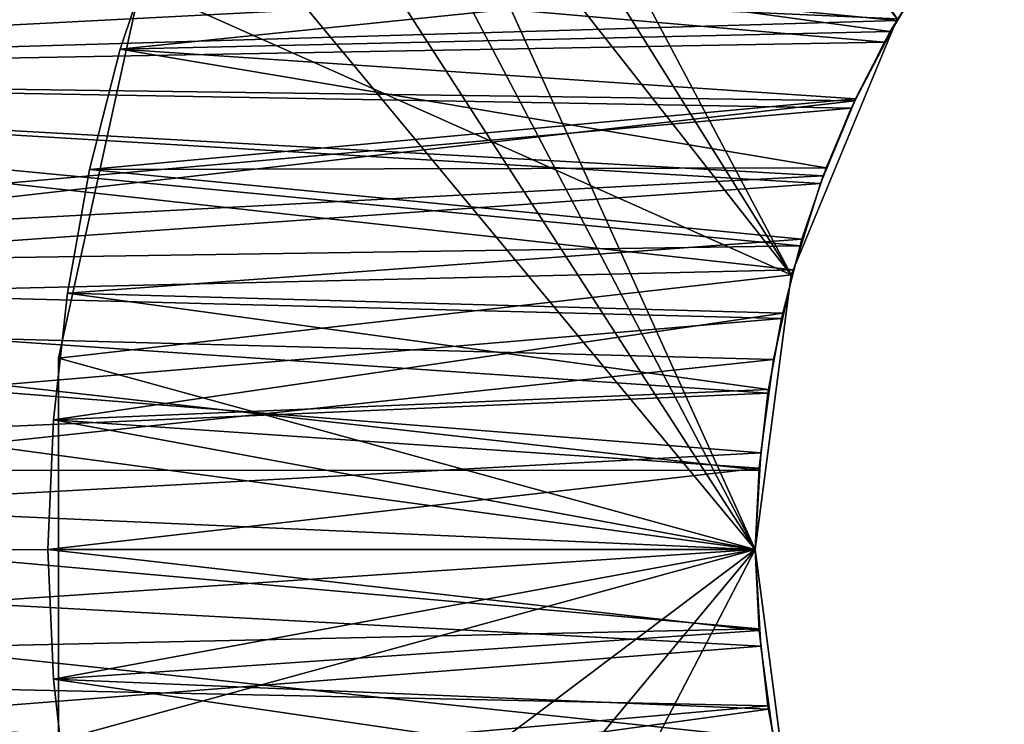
# Model space of a CAD drawing. Header units: millimetres. Extents: x -105 to 105, y -91 to 91.
# Tile 39 of 256: x -13.54 to -12.148, y -73.131 to -72.134. Entities that reach past the tile are written whole.
import ezdxf

# ---------------------------------------------------------------- set-up
doc = ezdxf.new("R2010")
doc.units = ezdxf.units.MM
doc.header["$LTSCALE"] = 22.850203
for name, color, linetype in [('167', 7, 'CONTINUOUS'), ('168', 7, 'CONTINUOUS'), ('181', 7, 'CONTINUOUS'), ('182', 7, 'CONTINUOUS'), ('331', 7, 'CONTINUOUS'), ('332', 7, 'CONTINUOUS'), ('333', 7, 'CONTINUOUS'), ('334', 7, 'CONTINUOUS'), ('335', 7, 'CONTINUOUS'), ('336', 7, 'CONTINUOUS'), ('405', 7, 'CONTINUOUS'), ('406', 7, 'CONTINUOUS'), ('415', 7, 'CONTINUOUS'), ('416', 7, 'CONTINUOUS'), ('823', 7, 'CONTINUOUS')]:
    doc.layers.add(name, color=color, linetype=linetype)

msp = doc.modelspace()

# ---------------------------------------------------------------- linework, layer by layer
at = {"layer": '167', "linetype": 'CONTINUOUS'}
for points in [[(-14.8744, -71.8891), (-12.2997, -72.1355), (-14.9429, -72.2139), (-14.8744, -71.8891)], [(-12.2286, -72.025), (-12.2997, -72.1355), (-14.8744, -71.8891), (-12.2286, -72.025)], [(-12.2997, -72.1355), (-12.3592, -72.249), (-14.9429, -72.2139), (-12.2997, -72.1355)], [(-14.9429, -72.2139), (-12.4458, -72.4882), (-14.9847, -72.5479), (-14.9429, -72.2139)], [(-12.4076, -72.3661), (-12.4458, -72.4882), (-14.9429, -72.2139), (-12.4076, -72.3661)], [(-12.3592, -72.249), (-12.4076, -72.3661), (-14.9429, -72.2139), (-12.3592, -72.249)], [(-12.4458, -72.4882), (-12.474, -72.6151), (-14.9847, -72.5479), (-12.4458, -72.4882)], [(-14.9847, -72.5479), (-12.5, -72.8835), (-14.9993, -72.8842), (-14.9847, -72.5479)], [(-12.4921, -72.7468), (-12.5, -72.8835), (-14.9847, -72.5479), (-12.4921, -72.7468)], [(-12.474, -72.6151), (-12.4921, -72.7468), (-14.9847, -72.5479), (-12.474, -72.6151)], [(-12.5, -72.8835), (-12.4921, -73.0201), (-14.9993, -72.8842), (-12.5, -72.8835)], [(-12.4921, -73.0201), (-12.474, -73.1519), (-14.9993, -72.8842), (-12.4921, -73.0201)], [(-14.9993, -72.8842), (-12.474, -73.1519), (-14.9862, -73.2159), (-14.9993, -72.8842)]]:
    msp.add_3dface(points, dxfattribs=at)
at = {"layer": '168', "linetype": 'CONTINUOUS'}
for points in [[(-14.9429, -72.2139, 2.5), (-12.1476, -71.9197, 2.5), (-14.8744, -71.8891, 2.5), (-14.9429, -72.2139, 2.5)], [(-12.2286, -72.025, 2.5), (-12.1476, -71.9197, 2.5), (-14.9429, -72.2139, 2.5), (-12.2286, -72.025, 2.5)], [(-12.2997, -72.1355, 2.5), (-12.2286, -72.025, 2.5), (-14.9429, -72.2139, 2.5), (-12.2997, -72.1355, 2.5)], [(-12.3592, -72.249, 2.5), (-12.2997, -72.1355, 2.5), (-14.9429, -72.2139, 2.5), (-12.3592, -72.249, 2.5)], [(-14.9847, -72.5479, 2.5), (-12.3592, -72.249, 2.5), (-14.9429, -72.2139, 2.5), (-14.9847, -72.5479, 2.5)], [(-12.4076, -72.3661, 2.5), (-12.3592, -72.249, 2.5), (-14.9847, -72.5479, 2.5), (-12.4076, -72.3661, 2.5)], [(-12.4458, -72.4882, 2.5), (-12.4076, -72.3661, 2.5), (-14.9847, -72.5479, 2.5), (-12.4458, -72.4882, 2.5)], [(-12.474, -72.6151, 2.5), (-12.4458, -72.4882, 2.5), (-14.9847, -72.5479, 2.5), (-12.474, -72.6151, 2.5)], [(-14.9993, -72.8842, 2.5), (-12.474, -72.6151, 2.5), (-14.9847, -72.5479, 2.5), (-14.9993, -72.8842, 2.5)], [(-12.4921, -72.7468, 2.5), (-12.474, -72.6151, 2.5), (-14.9993, -72.8842, 2.5), (-12.4921, -72.7468, 2.5)], [(-12.5, -72.8835, 2.5), (-12.4921, -72.7468, 2.5), (-14.9993, -72.8842, 2.5), (-12.5, -72.8835, 2.5)], [(-12.4921, -73.0201, 2.5), (-12.5, -72.8835, 2.5), (-14.9993, -72.8842, 2.5), (-12.4921, -73.0201, 2.5)], [(-14.9862, -73.2159, 2.5), (-12.4921, -73.0201, 2.5), (-14.9993, -72.8842, 2.5), (-14.9862, -73.2159, 2.5)], [(-12.474, -73.1519, 2.5), (-12.4921, -73.0201, 2.5), (-14.9862, -73.2159, 2.5), (-12.474, -73.1519, 2.5)]]:
    msp.add_3dface(points, dxfattribs=at)
at = {"layer": '181', "linetype": 'CONTINUOUS'}
for points in [[(-12.4921, -73.0201), (-12.5, -72.8835), (-12.4921, -73.0201, 2.5), (-12.4921, -73.0201)], [(-12.5, -72.8835), (-12.5, -72.8835, 2.5), (-12.4921, -73.0201, 2.5), (-12.5, -72.8835)], [(-12.474, -73.1519), (-12.4921, -73.0201), (-12.474, -73.1519, 2.5), (-12.474, -73.1519)], [(-12.4921, -73.0201), (-12.4921, -73.0201, 2.5), (-12.474, -73.1519, 2.5), (-12.4921, -73.0201)]]:
    msp.add_3dface(points, dxfattribs=at)
at = {"layer": '182', "linetype": 'CONTINUOUS'}
for points in [[(-12.2997, -72.1355), (-12.2286, -72.025), (-12.2997, -72.1355, 2.5), (-12.2997, -72.1355)], [(-12.2286, -72.025), (-12.2286, -72.025, 2.5), (-12.2997, -72.1355, 2.5), (-12.2286, -72.025)], [(-12.3592, -72.249), (-12.2997, -72.1355), (-12.3592, -72.249, 2.5), (-12.3592, -72.249)], [(-12.2997, -72.1355), (-12.2997, -72.1355, 2.5), (-12.3592, -72.249, 2.5), (-12.2997, -72.1355)], [(-12.4076, -72.3661), (-12.3592, -72.249), (-12.4076, -72.3661, 2.5), (-12.4076, -72.3661)], [(-12.3592, -72.249), (-12.3592, -72.249, 2.5), (-12.4076, -72.3661, 2.5), (-12.3592, -72.249)], [(-12.4458, -72.4882), (-12.4076, -72.3661), (-12.4458, -72.4882, 2.5), (-12.4458, -72.4882)], [(-12.4076, -72.3661), (-12.4076, -72.3661, 2.5), (-12.4458, -72.4882, 2.5), (-12.4076, -72.3661)], [(-12.474, -72.6151), (-12.4458, -72.4882), (-12.474, -72.6151, 2.5), (-12.474, -72.6151)], [(-12.4458, -72.4882), (-12.4458, -72.4882, 2.5), (-12.474, -72.6151, 2.5), (-12.4458, -72.4882)], [(-12.4921, -72.7468), (-12.474, -72.6151), (-12.4921, -72.7468, 2.5), (-12.4921, -72.7468)], [(-12.474, -72.6151), (-12.474, -72.6151, 2.5), (-12.4921, -72.7468, 2.5), (-12.474, -72.6151)], [(-12.5, -72.8835), (-12.4921, -72.7468), (-12.5, -72.8835, 2.5), (-12.5, -72.8835)], [(-12.5, -72.8835, 2.5), (-12.4921, -72.7468), (-12.4921, -72.7468, 2.5), (-12.5, -72.8835, 2.5)]]:
    msp.add_3dface(points, dxfattribs=at)
at = {"layer": '331', "linetype": 'CONTINUOUS'}
for points in [[(-13.3977, -72.1762, 2.5), (-13.3425, -72.0102, 2.5), (-12.3088, -72.1512, 2.5), (-13.3977, -72.1762, 2.5)], [(-12.3088, -72.1512, 2.5), (-13.3425, -72.0102, 2.5), (-12.2512, -72.058, 2.5), (-12.3088, -72.1512, 2.5)], [(-12.3579, -72.2463, 2.5), (-13.3977, -72.1762, 2.5), (-12.3088, -72.1512, 2.5), (-12.3579, -72.2463, 2.5)], [(-13.4411, -72.3465, 2.5), (-13.3977, -72.1762, 2.5), (-12.3994, -72.344, 2.5), (-13.4411, -72.3465, 2.5)], [(-12.3994, -72.344, 2.5), (-13.3977, -72.1762, 2.5), (-12.3579, -72.2463, 2.5), (-12.3994, -72.344, 2.5)], [(-13.4726, -72.5212, 2.5), (-13.4411, -72.3465, 2.5), (-12.4337, -72.445, 2.5), (-13.4726, -72.5212, 2.5)], [(-12.4337, -72.445, 2.5), (-13.4411, -72.3465, 2.5), (-12.3994, -72.344, 2.5), (-12.4337, -72.445, 2.5)], [(-12.4609, -72.5495, 2.5), (-13.4726, -72.5212, 2.5), (-12.4337, -72.445, 2.5), (-12.4609, -72.5495, 2.5)], [(-13.4922, -72.7002, 2.5), (-13.4726, -72.5212, 2.5), (-12.481, -72.6574, 2.5), (-13.4922, -72.7002, 2.5)], [(-12.481, -72.6574, 2.5), (-13.4726, -72.5212, 2.5), (-12.4609, -72.5495, 2.5), (-12.481, -72.6574, 2.5)], [(-12.4941, -72.7687, 2.5), (-13.4922, -72.7002, 2.5), (-12.481, -72.6574, 2.5), (-12.4941, -72.7687, 2.5)], [(-13.5, -72.8835, 2.5), (-13.4922, -72.7002, 2.5), (-12.5, -72.8835, 2.5), (-13.5, -72.8835, 2.5)], [(-12.5, -72.8835, 2.5), (-13.4922, -72.7002, 2.5), (-12.4941, -72.7687, 2.5), (-12.5, -72.8835, 2.5)], [(-13.4922, -73.0667, 2.5), (-13.5, -72.8835, 2.5), (-12.4941, -72.9982, 2.5), (-13.4922, -73.0667, 2.5)], [(-13.5, -72.8835, 2.5), (-12.5, -72.8835, 2.5), (-12.4941, -72.9982, 2.5), (-13.5, -72.8835, 2.5)], [(-12.481, -73.1095, 2.5), (-13.4922, -73.0667, 2.5), (-12.4941, -72.9982, 2.5), (-12.481, -73.1095, 2.5)], [(-13.4726, -73.2457, 2.5), (-13.4922, -73.0667, 2.5), (-12.4609, -73.2174, 2.5), (-13.4726, -73.2457, 2.5)], [(-12.4609, -73.2174, 2.5), (-13.4922, -73.0667, 2.5), (-12.481, -73.1095, 2.5), (-12.4609, -73.2174, 2.5)]]:
    msp.add_3dface(points, dxfattribs=at)
at = {"layer": '332', "linetype": 'CONTINUOUS'}
for points in [[(-13.3425, -72.0102, 32.5), (-13.3977, -72.1762, 32.5), (-12.2512, -72.058, 32.5), (-13.3425, -72.0102, 32.5)], [(-12.2512, -72.058, 32.5), (-13.3977, -72.1762, 32.5), (-12.3088, -72.1512, 32.5), (-12.2512, -72.058, 32.5)], [(-12.3088, -72.1512, 32.5), (-13.3977, -72.1762, 32.5), (-12.3579, -72.2463, 32.5), (-12.3088, -72.1512, 32.5)], [(-13.3977, -72.1762, 32.5), (-13.4411, -72.3465, 32.5), (-12.3579, -72.2463, 32.5), (-13.3977, -72.1762, 32.5)], [(-12.3579, -72.2463, 32.5), (-13.4411, -72.3465, 32.5), (-12.3994, -72.344, 32.5), (-12.3579, -72.2463, 32.5)], [(-13.4411, -72.3465, 32.5), (-13.4726, -72.5212, 32.5), (-12.4337, -72.445, 32.5), (-13.4411, -72.3465, 32.5)], [(-12.3994, -72.344, 32.5), (-13.4411, -72.3465, 32.5), (-12.4337, -72.445, 32.5), (-12.3994, -72.344, 32.5)], [(-12.4337, -72.445, 32.5), (-13.4726, -72.5212, 32.5), (-12.4609, -72.5495, 32.5), (-12.4337, -72.445, 32.5)], [(-13.4726, -72.5212, 32.5), (-13.4922, -72.7002, 32.5), (-12.4609, -72.5495, 32.5), (-13.4726, -72.5212, 32.5)], [(-12.4609, -72.5495, 32.5), (-13.4922, -72.7002, 32.5), (-12.481, -72.6574, 32.5), (-12.4609, -72.5495, 32.5)], [(-12.481, -72.6574, 32.5), (-13.4922, -72.7002, 32.5), (-12.4941, -72.7687, 32.5), (-12.481, -72.6574, 32.5)], [(-13.4922, -72.7002, 32.5), (-13.5, -72.8835, 32.5), (-12.4941, -72.7687, 32.5), (-13.4922, -72.7002, 32.5)], [(-13.5, -72.8835, 32.5), (-12.5, -72.8835, 32.5), (-12.4941, -72.7687, 32.5), (-13.5, -72.8835, 32.5)], [(-13.5, -72.8835, 32.5), (-13.4922, -73.0667, 32.5), (-12.5, -72.8835, 32.5), (-13.5, -72.8835, 32.5)], [(-12.5, -72.8835, 32.5), (-13.4922, -73.0667, 32.5), (-12.4941, -72.9982, 32.5), (-12.5, -72.8835, 32.5)], [(-12.4941, -72.9982, 32.5), (-13.4922, -73.0667, 32.5), (-12.481, -73.1095, 32.5), (-12.4941, -72.9982, 32.5)], [(-13.4922, -73.0667, 32.5), (-13.4726, -73.2457, 32.5), (-12.481, -73.1095, 32.5), (-13.4922, -73.0667, 32.5)], [(-12.481, -73.1095, 32.5), (-13.4726, -73.2457, 32.5), (-12.4609, -73.2174, 32.5), (-12.481, -73.1095, 32.5)]]:
    msp.add_3dface(points, dxfattribs=at)
at = {"layer": '333', "linetype": 'CONTINUOUS'}
for points in [[(-13.3425, -72.0102, 2.5), (-13.3977, -72.1762, 2.5), (-13.3425, -72.0102, 32.5), (-13.3425, -72.0102, 2.5)], [(-13.3977, -72.1762, 2.5), (-13.3977, -72.1762, 32.5), (-13.3425, -72.0102, 32.5), (-13.3977, -72.1762, 2.5)], [(-13.3977, -72.1762, 2.5), (-13.4411, -72.3465, 2.5), (-13.3977, -72.1762, 32.5), (-13.3977, -72.1762, 2.5)], [(-13.4411, -72.3465, 2.5), (-13.4411, -72.3465, 32.5), (-13.3977, -72.1762, 32.5), (-13.4411, -72.3465, 2.5)], [(-13.4411, -72.3465, 2.5), (-13.4726, -72.5212, 2.5), (-13.4411, -72.3465, 32.5), (-13.4411, -72.3465, 2.5)], [(-13.4726, -72.5212, 2.5), (-13.4726, -72.5212, 32.5), (-13.4411, -72.3465, 32.5), (-13.4726, -72.5212, 2.5)], [(-13.4726, -72.5212, 2.5), (-13.4922, -72.7002, 2.5), (-13.4726, -72.5212, 32.5), (-13.4726, -72.5212, 2.5)], [(-13.4922, -72.7002, 2.5), (-13.4922, -72.7002, 32.5), (-13.4726, -72.5212, 32.5), (-13.4922, -72.7002, 2.5)], [(-13.4922, -72.7002, 2.5), (-13.5, -72.8835, 2.5), (-13.4922, -72.7002, 32.5), (-13.4922, -72.7002, 2.5)], [(-13.5, -72.8835, 2.5), (-13.5, -72.8835, 32.5), (-13.4922, -72.7002, 32.5), (-13.5, -72.8835, 2.5)]]:
    msp.add_3dface(points, dxfattribs=at)
at = {"layer": '334', "linetype": 'CONTINUOUS'}
for points in [[(-13.5, -72.8835, 2.5), (-13.4922, -73.0667, 2.5), (-13.5, -72.8835, 32.5), (-13.5, -72.8835, 2.5)], [(-13.5, -72.8835, 32.5), (-13.4922, -73.0667, 2.5), (-13.4922, -73.0667, 32.5), (-13.5, -72.8835, 32.5)], [(-13.4922, -73.0667, 2.5), (-13.4726, -73.2457, 2.5), (-13.4922, -73.0667, 32.5), (-13.4922, -73.0667, 2.5)], [(-13.4726, -73.2457, 2.5), (-13.4726, -73.2457, 32.5), (-13.4922, -73.0667, 32.5), (-13.4726, -73.2457, 2.5)]]:
    msp.add_3dface(points, dxfattribs=at)
at = {"layer": '335', "linetype": 'CONTINUOUS'}
for points in [[(-12.4941, -72.9982, 2.5), (-12.5, -72.8835, 2.5), (-12.4941, -72.9982, 32.5), (-12.4941, -72.9982, 2.5)], [(-12.5, -72.8835, 2.5), (-12.5, -72.8835, 32.5), (-12.4941, -72.9982, 32.5), (-12.5, -72.8835, 2.5)], [(-12.481, -73.1095, 2.5), (-12.4941, -72.9982, 2.5), (-12.481, -73.1095, 32.5), (-12.481, -73.1095, 2.5)], [(-12.4941, -72.9982, 2.5), (-12.4941, -72.9982, 32.5), (-12.481, -73.1095, 32.5), (-12.4941, -72.9982, 2.5)], [(-12.4609, -73.2174, 2.5), (-12.481, -73.1095, 2.5), (-12.4609, -73.2174, 32.5), (-12.4609, -73.2174, 2.5)], [(-12.481, -73.1095, 2.5), (-12.481, -73.1095, 32.5), (-12.4609, -73.2174, 32.5), (-12.481, -73.1095, 2.5)]]:
    msp.add_3dface(points, dxfattribs=at)
at = {"layer": '336', "linetype": 'CONTINUOUS'}
for points in [[(-12.3088, -72.1512, 2.5), (-12.2512, -72.058, 2.5), (-12.3088, -72.1512, 32.5), (-12.3088, -72.1512, 2.5)], [(-12.2512, -72.058, 2.5), (-12.2512, -72.058, 32.5), (-12.3088, -72.1512, 32.5), (-12.2512, -72.058, 2.5)], [(-12.3579, -72.2463, 2.5), (-12.3088, -72.1512, 2.5), (-12.3579, -72.2463, 32.5), (-12.3579, -72.2463, 2.5)], [(-12.3088, -72.1512, 2.5), (-12.3088, -72.1512, 32.5), (-12.3579, -72.2463, 32.5), (-12.3088, -72.1512, 2.5)], [(-12.3994, -72.344, 2.5), (-12.3579, -72.2463, 2.5), (-12.3994, -72.344, 32.5), (-12.3994, -72.344, 2.5)], [(-12.3579, -72.2463, 2.5), (-12.3579, -72.2463, 32.5), (-12.3994, -72.344, 32.5), (-12.3579, -72.2463, 2.5)], [(-12.4337, -72.445, 2.5), (-12.3994, -72.344, 2.5), (-12.4337, -72.445, 32.5), (-12.4337, -72.445, 2.5)], [(-12.3994, -72.344, 2.5), (-12.3994, -72.344, 32.5), (-12.4337, -72.445, 32.5), (-12.3994, -72.344, 2.5)], [(-12.4609, -72.5495, 2.5), (-12.4337, -72.445, 2.5), (-12.4609, -72.5495, 32.5), (-12.4609, -72.5495, 2.5)], [(-12.4337, -72.445, 2.5), (-12.4337, -72.445, 32.5), (-12.4609, -72.5495, 32.5), (-12.4337, -72.445, 2.5)], [(-12.481, -72.6574, 2.5), (-12.4609, -72.5495, 2.5), (-12.481, -72.6574, 32.5), (-12.481, -72.6574, 2.5)], [(-12.4609, -72.5495, 2.5), (-12.4609, -72.5495, 32.5), (-12.481, -72.6574, 32.5), (-12.4609, -72.5495, 2.5)], [(-12.4941, -72.7687, 2.5), (-12.481, -72.6574, 2.5), (-12.4941, -72.7687, 32.5), (-12.4941, -72.7687, 2.5)], [(-12.481, -72.6574, 2.5), (-12.481, -72.6574, 32.5), (-12.4941, -72.7687, 32.5), (-12.481, -72.6574, 2.5)], [(-12.5, -72.8835, 2.5), (-12.4941, -72.7687, 2.5), (-12.5, -72.8835, 32.5), (-12.5, -72.8835, 2.5)], [(-12.5, -72.8835, 32.5), (-12.4941, -72.7687, 2.5), (-12.4941, -72.7687, 32.5), (-12.5, -72.8835, 32.5)]]:
    msp.add_3dface(points, dxfattribs=at)
at = {"layer": '405', "linetype": 'CONTINUOUS'}
for points in [[(-14.9429, -72.2139, 34.5), (-12.2002, -71.986, 34.5), (-14.8877, -71.9423, 34.5), (-14.9429, -72.2139, 34.5)], [(-12.2623, -72.0747, 34.5), (-12.2002, -71.986, 34.5), (-14.9429, -72.2139, 34.5), (-12.2623, -72.0747, 34.5)], [(-12.3172, -72.1662, 34.5), (-12.2623, -72.0747, 34.5), (-14.9429, -72.2139, 34.5), (-12.3172, -72.1662, 34.5)], [(-12.364, -72.2594, 34.5), (-12.3172, -72.1662, 34.5), (-14.9429, -72.2139, 34.5), (-12.364, -72.2594, 34.5)], [(-14.9796, -72.4919, 34.5), (-12.364, -72.2594, 34.5), (-14.9429, -72.2139, 34.5), (-14.9796, -72.4919, 34.5)], [(-12.4036, -72.3553, 34.5), (-12.364, -72.2594, 34.5), (-14.9796, -72.4919, 34.5), (-12.4036, -72.3553, 34.5)], [(-12.4364, -72.4544, 34.5), (-12.4036, -72.3553, 34.5), (-14.9796, -72.4919, 34.5), (-12.4364, -72.4544, 34.5)], [(-12.4625, -72.5568, 34.5), (-12.4364, -72.4544, 34.5), (-14.9796, -72.4919, 34.5), (-12.4625, -72.5568, 34.5)], [(-14.9975, -72.7723, 34.5), (-12.4625, -72.5568, 34.5), (-14.9796, -72.4919, 34.5), (-14.9975, -72.7723, 34.5)], [(-12.4818, -72.6624, 34.5), (-12.4625, -72.5568, 34.5), (-14.9975, -72.7723, 34.5), (-12.4818, -72.6624, 34.5)], [(-12.4943, -72.7713, 34.5), (-12.4818, -72.6624, 34.5), (-14.9975, -72.7723, 34.5), (-12.4943, -72.7713, 34.5)], [(-12.5, -72.8835, 34.5), (-12.4943, -72.7713, 34.5), (-14.9975, -72.7723, 34.5), (-12.5, -72.8835, 34.5)], [(-14.9963, -73.0511, 34.5), (-12.5, -72.8835, 34.5), (-14.9975, -72.7723, 34.5), (-14.9963, -73.0511, 34.5)], [(-12.4943, -72.9956, 34.5), (-12.5, -72.8835, 34.5), (-14.9963, -73.0511, 34.5), (-12.4943, -72.9956, 34.5)], [(-12.4818, -73.1045, 34.5), (-12.4943, -72.9956, 34.5), (-14.9963, -73.0511, 34.5), (-12.4818, -73.1045, 34.5)], [(-14.9754, -73.3253, 34.5), (-12.4818, -73.1045, 34.5), (-14.9963, -73.0511, 34.5), (-14.9754, -73.3253, 34.5)], [(-12.4625, -73.2102, 34.5), (-12.4818, -73.1045, 34.5), (-14.9754, -73.3253, 34.5), (-12.4625, -73.2102, 34.5)]]:
    msp.add_3dface(points, dxfattribs=at)
at = {"layer": '406', "linetype": 'CONTINUOUS'}
for points in [[(-14.8877, -71.9423, 32.5), (-12.3172, -72.1662, 32.5), (-14.9429, -72.2139, 32.5), (-14.8877, -71.9423, 32.5)], [(-12.2623, -72.0747, 32.5), (-12.3172, -72.1662, 32.5), (-14.8877, -71.9423, 32.5), (-12.2623, -72.0747, 32.5)], [(-12.3172, -72.1662, 32.5), (-12.364, -72.2594, 32.5), (-14.9429, -72.2139, 32.5), (-12.3172, -72.1662, 32.5)], [(-14.9429, -72.2139, 32.5), (-12.4364, -72.4544, 32.5), (-14.9796, -72.4919, 32.5), (-14.9429, -72.2139, 32.5)], [(-12.4036, -72.3553, 32.5), (-12.4364, -72.4544, 32.5), (-14.9429, -72.2139, 32.5), (-12.4036, -72.3553, 32.5)], [(-12.364, -72.2594, 32.5), (-12.4036, -72.3553, 32.5), (-14.9429, -72.2139, 32.5), (-12.364, -72.2594, 32.5)], [(-12.4364, -72.4544, 32.5), (-12.4625, -72.5568, 32.5), (-14.9796, -72.4919, 32.5), (-12.4364, -72.4544, 32.5)], [(-14.9796, -72.4919, 32.5), (-12.4943, -72.7713, 32.5), (-14.9975, -72.7723, 32.5), (-14.9796, -72.4919, 32.5)], [(-12.4818, -72.6624, 32.5), (-12.4943, -72.7713, 32.5), (-14.9796, -72.4919, 32.5), (-12.4818, -72.6624, 32.5)], [(-12.4625, -72.5568, 32.5), (-12.4818, -72.6624, 32.5), (-14.9796, -72.4919, 32.5), (-12.4625, -72.5568, 32.5)], [(-12.4943, -72.7713, 32.5), (-12.5, -72.8835, 32.5), (-14.9975, -72.7723, 32.5), (-12.4943, -72.7713, 32.5)], [(-12.5, -72.8835, 32.5), (-12.4943, -72.9956, 32.5), (-14.9975, -72.7723, 32.5), (-12.5, -72.8835, 32.5)], [(-14.9975, -72.7723, 32.5), (-12.4943, -72.9956, 32.5), (-14.9963, -73.0511, 32.5), (-14.9975, -72.7723, 32.5)], [(-12.4943, -72.9956, 32.5), (-12.4818, -73.1045, 32.5), (-14.9963, -73.0511, 32.5), (-12.4943, -72.9956, 32.5)], [(-12.4625, -73.2102, 32.5), (-12.4364, -73.3125, 32.5), (-14.9963, -73.0511, 32.5), (-12.4625, -73.2102, 32.5)], [(-14.9963, -73.0511, 32.5), (-12.4364, -73.3125, 32.5), (-14.9754, -73.3253, 32.5), (-14.9963, -73.0511, 32.5)], [(-12.4818, -73.1045, 32.5), (-12.4625, -73.2102, 32.5), (-14.9963, -73.0511, 32.5), (-12.4818, -73.1045, 32.5)]]:
    msp.add_3dface(points, dxfattribs=at)
at = {"layer": '415', "linetype": 'CONTINUOUS'}
for points in [[(-12.5, -72.8835, 34.5), (-12.4943, -72.9956, 34.5), (-12.5, -72.8835, 32.5), (-12.5, -72.8835, 34.5)], [(-12.4943, -72.9956, 34.5), (-12.4943, -72.9956, 32.5), (-12.5, -72.8835, 32.5), (-12.4943, -72.9956, 34.5)], [(-12.4943, -72.9956, 34.5), (-12.4818, -73.1045, 34.5), (-12.4943, -72.9956, 32.5), (-12.4943, -72.9956, 34.5)], [(-12.4818, -73.1045, 34.5), (-12.4818, -73.1045, 32.5), (-12.4943, -72.9956, 32.5), (-12.4818, -73.1045, 34.5)], [(-12.4818, -73.1045, 34.5), (-12.4625, -73.2102, 34.5), (-12.4818, -73.1045, 32.5), (-12.4818, -73.1045, 34.5)], [(-12.4625, -73.2102, 34.5), (-12.4625, -73.2102, 32.5), (-12.4818, -73.1045, 32.5), (-12.4625, -73.2102, 34.5)]]:
    msp.add_3dface(points, dxfattribs=at)
at = {"layer": '416', "linetype": 'CONTINUOUS'}
for points in [[(-12.2623, -72.0747, 34.5), (-12.3172, -72.1662, 34.5), (-12.2623, -72.0747, 32.5), (-12.2623, -72.0747, 34.5)], [(-12.3172, -72.1662, 34.5), (-12.3172, -72.1662, 32.5), (-12.2623, -72.0747, 32.5), (-12.3172, -72.1662, 34.5)], [(-12.3172, -72.1662, 34.5), (-12.364, -72.2594, 34.5), (-12.3172, -72.1662, 32.5), (-12.3172, -72.1662, 34.5)], [(-12.364, -72.2594, 34.5), (-12.364, -72.2594, 32.5), (-12.3172, -72.1662, 32.5), (-12.364, -72.2594, 34.5)], [(-12.364, -72.2594, 34.5), (-12.4036, -72.3553, 34.5), (-12.364, -72.2594, 32.5), (-12.364, -72.2594, 34.5)], [(-12.4036, -72.3553, 34.5), (-12.4036, -72.3553, 32.5), (-12.364, -72.2594, 32.5), (-12.4036, -72.3553, 34.5)], [(-12.4036, -72.3553, 34.5), (-12.4364, -72.4544, 34.5), (-12.4036, -72.3553, 32.5), (-12.4036, -72.3553, 34.5)], [(-12.4364, -72.4544, 34.5), (-12.4364, -72.4544, 32.5), (-12.4036, -72.3553, 32.5), (-12.4364, -72.4544, 34.5)], [(-12.4364, -72.4544, 34.5), (-12.4625, -72.5568, 34.5), (-12.4364, -72.4544, 32.5), (-12.4364, -72.4544, 34.5)], [(-12.4625, -72.5568, 34.5), (-12.4625, -72.5568, 32.5), (-12.4364, -72.4544, 32.5), (-12.4625, -72.5568, 34.5)], [(-12.4625, -72.5568, 34.5), (-12.4818, -72.6624, 34.5), (-12.4625, -72.5568, 32.5), (-12.4625, -72.5568, 34.5)], [(-12.4818, -72.6624, 34.5), (-12.4818, -72.6624, 32.5), (-12.4625, -72.5568, 32.5), (-12.4818, -72.6624, 34.5)], [(-12.4818, -72.6624, 34.5), (-12.4943, -72.7713, 34.5), (-12.4818, -72.6624, 32.5), (-12.4818, -72.6624, 34.5)], [(-12.4943, -72.7713, 34.5), (-12.4943, -72.7713, 32.5), (-12.4818, -72.6624, 32.5), (-12.4943, -72.7713, 34.5)], [(-12.4943, -72.7713, 34.5), (-12.5, -72.8835, 34.5), (-12.4943, -72.7713, 32.5), (-12.4943, -72.7713, 34.5)], [(-12.5, -72.8835, 34.5), (-12.5, -72.8835, 32.5), (-12.4943, -72.7713, 32.5), (-12.5, -72.8835, 34.5)]]:
    msp.add_3dface(points, dxfattribs=at)
at = {"layer": '823', "linetype": 'CONTINUOUS'}
for points in [[(-12.5, -72.8835, 34.5), (-14, -69.5668, 34.5), (-14.038, -69.9548, 34.5), (-12.5, -72.8835, 34.5)], [(-14, -69.5668, 32.5), (-12.5, -72.8835, 32.5), (-14.038, -69.9548, 32.5), (-14, -69.5668, 32.5)], [(-12.4489, -72.4952, 34.5), (-14, -69.5668, 34.5), (-12.5, -72.8835, 34.5), (-12.4489, -72.4952, 34.5)], [(-12.4489, -72.4952, 34.5), (-12.299, -72.1335, 34.5), (-14, -69.5668, 34.5), (-12.4489, -72.4952, 34.5)], [(-12.299, -72.1335, 32.5), (-12.4489, -72.4952, 32.5), (-14, -69.5668, 32.5), (-12.299, -72.1335, 32.5)], [(-14, -69.5668, 32.5), (-12.4489, -72.4952, 32.5), (-12.5, -72.8835, 32.5), (-14, -69.5668, 32.5)], [(-14.1505, -70.3281, 2.5), (-12.4489, -72.4952, 2.5), (-14.038, -69.9548, 2.5), (-14.1505, -70.3281, 2.5)], [(-14.038, -69.9548), (-12.4489, -72.4952), (-14.1505, -70.3281), (-14.038, -69.9548)], [(-12.5, -72.8835, 34.5), (-14.038, -69.9548, 34.5), (-14.1505, -70.3281, 34.5), (-12.5, -72.8835, 34.5)], [(-12.5, -72.8835, 32.5), (-14.1505, -70.3281, 32.5), (-14.038, -69.9548, 32.5), (-12.5, -72.8835, 32.5)], [(-14.038, -69.9548, 2.5), (-12.4489, -72.4952, 2.5), (-12.299, -72.1335, 2.5), (-14.038, -69.9548, 2.5)], [(-14.038, -69.9548), (-12.299, -72.1335), (-12.4489, -72.4952), (-14.038, -69.9548)], [(-14.6562, -74.506, 34.5), (-12.5, -72.8835, 34.5), (-14.1505, -70.3281, 34.5), (-14.6562, -74.506, 34.5)], [(-12.5, -72.8835, 32.5), (-14.6562, -74.506, 32.5), (-14.1505, -70.3281, 32.5), (-12.5, -72.8835, 32.5)], [(-12.5, -72.8835, 2.5), (-14.1505, -70.3281, 2.5), (-14.3333, -70.6724, 2.5), (-12.5, -72.8835, 2.5)], [(-14.1505, -70.3281), (-12.5, -72.8835), (-14.3333, -70.6724), (-14.1505, -70.3281)], [(-12.4489, -72.4952, 2.5), (-14.1505, -70.3281, 2.5), (-12.5, -72.8835, 2.5), (-12.4489, -72.4952, 2.5)], [(-14.1505, -70.3281), (-12.4489, -72.4952), (-12.5, -72.8835), (-14.1505, -70.3281)], [(-12.5, -72.8835, 2.5), (-14.3333, -70.6724, 2.5), (-14.6562, -74.506, 2.5), (-12.5, -72.8835, 2.5)], [(-12.5, -72.8835), (-14.3351, -75.0919), (-14.3333, -70.6724), (-12.5, -72.8835)], [(-13.3691, -72.0852, 32.5), (-13.3691, -72.0852, 22.5), (-13.4853, -72.6132, 32.5), (-13.3691, -72.0852, 32.5)], [(-13.4853, -72.6132, 32.5), (-13.3691, -72.0852, 22.5), (-13.4853, -72.6132, 22.5), (-13.4853, -72.6132, 32.5)], [(-13.4853, -72.6132, 2.5), (-13.4853, -72.6132, 12.5), (-13.3691, -72.0852, 2.5), (-13.4853, -72.6132, 2.5)], [(-13.3691, -72.0852, 2.5), (-13.4853, -72.6132, 12.5), (-13.3691, -72.0852, 12.5), (-13.3691, -72.0852, 2.5)], [(-13.3691, -72.0852, 22.5), (-13.3691, -72.0852, 12.5), (-13.4853, -72.6132, 22.5), (-13.3691, -72.0852, 22.5)], [(-13.4853, -72.6132, 22.5), (-13.3691, -72.0852, 12.5), (-13.4853, -72.6132, 12.5), (-13.4853, -72.6132, 22.5)], [(-13.4853, -72.6132, 32.5), (-12.4489, -72.4952, 32.5), (-13.3691, -72.0852, 32.5), (-13.4853, -72.6132, 32.5)], [(-13.3691, -72.0852, 2.5), (-12.4489, -72.4952, 2.5), (-13.4853, -72.6132, 2.5), (-13.3691, -72.0852, 2.5)], [(-13.3691, -72.0852, 32.5), (-12.4489, -72.4952, 32.5), (-12.299, -72.1335, 32.5), (-13.3691, -72.0852, 32.5)], [(-13.3691, -72.0852, 2.5), (-12.299, -72.1335, 2.5), (-12.4489, -72.4952, 2.5), (-13.3691, -72.0852, 2.5)], [(-12.4489, -72.4952, 2.5), (-12.4489, -72.4952), (-12.299, -72.1335, 2.5), (-12.4489, -72.4952, 2.5)], [(-12.299, -72.1335, 2.5), (-12.4489, -72.4952), (-12.299, -72.1335), (-12.299, -72.1335, 2.5)], [(-12.4489, -72.4952, 34.5), (-12.4489, -72.4952, 32.5), (-12.299, -72.1335, 34.5), (-12.4489, -72.4952, 34.5)], [(-12.299, -72.1335, 34.5), (-12.4489, -72.4952, 32.5), (-12.299, -72.1335, 32.5), (-12.299, -72.1335, 34.5)], [(-12.4489, -72.4952, 32.5), (-12.4489, -72.4952, 25), (-12.299, -72.1335, 32.5), (-12.4489, -72.4952, 32.5)], [(-12.299, -72.1335, 32.5), (-12.4489, -72.4952, 25), (-12.299, -72.1335, 25), (-12.299, -72.1335, 32.5)], [(-12.299, -72.1335, 2.5), (-12.299, -72.1335, 10), (-12.4489, -72.4952, 2.5), (-12.299, -72.1335, 2.5)], [(-12.4489, -72.4952, 2.5), (-12.299, -72.1335, 10), (-12.4489, -72.4952, 10), (-12.4489, -72.4952, 2.5)], [(-12.4489, -72.4952, 25), (-12.4489, -72.4952, 17.5), (-12.299, -72.1335, 25), (-12.4489, -72.4952, 25)], [(-12.299, -72.1335, 25), (-12.4489, -72.4952, 17.5), (-12.299, -72.1335, 17.5), (-12.299, -72.1335, 25)], [(-12.4489, -72.4952, 17.5), (-12.4489, -72.4952, 10), (-12.299, -72.1335, 17.5), (-12.4489, -72.4952, 17.5)], [(-12.299, -72.1335, 17.5), (-12.4489, -72.4952, 10), (-12.299, -72.1335, 10), (-12.299, -72.1335, 17.5)], [(-13.4853, -72.6132, 32.5), (-12.5, -72.8835, 32.5), (-12.4489, -72.4952, 32.5), (-13.4853, -72.6132, 32.5)], [(-13.4853, -72.6132, 2.5), (-12.4489, -72.4952, 2.5), (-12.5, -72.8835, 2.5), (-13.4853, -72.6132, 2.5)], [(-12.5, -72.8835, 2.5), (-12.5, -72.8835), (-12.4489, -72.4952, 2.5), (-12.5, -72.8835, 2.5)], [(-12.4489, -72.4952, 2.5), (-12.5, -72.8835), (-12.4489, -72.4952), (-12.4489, -72.4952, 2.5)], [(-12.5, -72.8835, 34.5), (-12.5, -72.8835, 32.5), (-12.4489, -72.4952, 34.5), (-12.5, -72.8835, 34.5)], [(-12.4489, -72.4952, 34.5), (-12.5, -72.8835, 32.5), (-12.4489, -72.4952, 32.5), (-12.4489, -72.4952, 34.5)], [(-12.5, -72.8835, 32.5), (-12.5, -72.8835, 25), (-12.4489, -72.4952, 32.5), (-12.5, -72.8835, 32.5)], [(-12.4489, -72.4952, 32.5), (-12.5, -72.8835, 25), (-12.4489, -72.4952, 25), (-12.4489, -72.4952, 32.5)], [(-12.4489, -72.4952, 2.5), (-12.4489, -72.4952, 10), (-12.5, -72.8835, 2.5), (-12.4489, -72.4952, 2.5)], [(-12.5, -72.8835, 2.5), (-12.4489, -72.4952, 10), (-12.5, -72.8835, 10), (-12.5, -72.8835, 2.5)], [(-12.5, -72.8835, 25), (-12.5, -72.8835, 17.5), (-12.4489, -72.4952, 25), (-12.5, -72.8835, 25)], [(-12.4489, -72.4952, 25), (-12.5, -72.8835, 17.5), (-12.4489, -72.4952, 17.5), (-12.4489, -72.4952, 25)], [(-12.5, -72.8835, 17.5), (-12.5, -72.8835, 10), (-12.4489, -72.4952, 17.5), (-12.5, -72.8835, 17.5)], [(-12.4489, -72.4952, 17.5), (-12.5, -72.8835, 10), (-12.4489, -72.4952, 10), (-12.4489, -72.4952, 17.5)], [(-13.4853, -72.6132, 32.5), (-13.4853, -72.6132, 22.5), (-13.4853, -73.1538, 32.5), (-13.4853, -72.6132, 32.5)], [(-13.4853, -73.1538, 32.5), (-13.4853, -72.6132, 22.5), (-13.4853, -73.1538, 22.5), (-13.4853, -73.1538, 32.5)], [(-13.4853, -73.1538, 2.5), (-13.4853, -73.1538, 12.5), (-13.4853, -72.6132, 2.5), (-13.4853, -73.1538, 2.5)], [(-13.4853, -72.6132, 2.5), (-13.4853, -73.1538, 12.5), (-13.4853, -72.6132, 12.5), (-13.4853, -72.6132, 2.5)], [(-13.4853, -72.6132, 22.5), (-13.4853, -72.6132, 12.5), (-13.4853, -73.1538, 22.5), (-13.4853, -72.6132, 22.5)], [(-13.4853, -73.1538, 22.5), (-13.4853, -72.6132, 12.5), (-13.4853, -73.1538, 12.5), (-13.4853, -73.1538, 22.5)], [(-13.4853, -73.1538, 32.5), (-12.5, -72.8835, 32.5), (-13.4853, -72.6132, 32.5), (-13.4853, -73.1538, 32.5)], [(-13.4853, -72.6132, 2.5), (-12.5, -72.8835, 2.5), (-13.4853, -73.1538, 2.5), (-13.4853, -72.6132, 2.5)], [(-14.6562, -74.506, 2.5), (-12.4489, -73.2717, 2.5), (-12.5, -72.8835, 2.5), (-14.6562, -74.506, 2.5)], [(-12.4489, -73.2717, 34.5), (-12.5, -72.8835, 34.5), (-14.6562, -74.506, 34.5), (-12.4489, -73.2717, 34.5)], [(-12.4489, -73.2717, 32.5), (-14.6562, -74.506, 32.5), (-12.5, -72.8835, 32.5), (-12.4489, -73.2717, 32.5)], [(-12.5, -72.8835), (-13.921, -75.6162), (-14.3351, -75.0919), (-12.5, -72.8835)], [(-12.4489, -73.2717), (-13.921, -75.6162), (-12.5, -72.8835), (-12.4489, -73.2717)], [(-13.4853, -73.1538, 32.5), (-12.4489, -73.2717, 32.5), (-12.5, -72.8835, 32.5), (-13.4853, -73.1538, 32.5)], [(-13.4853, -73.1538, 2.5), (-12.5, -72.8835, 2.5), (-12.4489, -73.2717, 2.5), (-13.4853, -73.1538, 2.5)], [(-12.4489, -73.2717, 2.5), (-12.4489, -73.2717), (-12.5, -72.8835, 2.5), (-12.4489, -73.2717, 2.5)], [(-12.5, -72.8835, 2.5), (-12.4489, -73.2717), (-12.5, -72.8835), (-12.5, -72.8835, 2.5)], [(-12.4489, -73.2717, 34.5), (-12.4489, -73.2717, 32.5), (-12.5, -72.8835, 34.5), (-12.4489, -73.2717, 34.5)], [(-12.5, -72.8835, 34.5), (-12.4489, -73.2717, 32.5), (-12.5, -72.8835, 32.5), (-12.5, -72.8835, 34.5)], [(-12.4489, -73.2717, 32.5), (-12.4489, -73.2717, 25), (-12.5, -72.8835, 32.5), (-12.4489, -73.2717, 32.5)], [(-12.5, -72.8835, 32.5), (-12.4489, -73.2717, 25), (-12.5, -72.8835, 25), (-12.5, -72.8835, 32.5)], [(-12.5, -72.8835, 2.5), (-12.5, -72.8835, 10), (-12.4489, -73.2717, 2.5), (-12.5, -72.8835, 2.5)], [(-12.4489, -73.2717, 2.5), (-12.5, -72.8835, 10), (-12.4489, -73.2717, 10), (-12.4489, -73.2717, 2.5)], [(-12.4489, -73.2717, 25), (-12.4489, -73.2717, 17.5), (-12.5, -72.8835, 25), (-12.4489, -73.2717, 25)], [(-12.5, -72.8835, 25), (-12.4489, -73.2717, 17.5), (-12.5, -72.8835, 17.5), (-12.5, -72.8835, 25)], [(-12.4489, -73.2717, 17.5), (-12.4489, -73.2717, 10), (-12.5, -72.8835, 17.5), (-12.4489, -73.2717, 17.5)], [(-12.5, -72.8835, 17.5), (-12.4489, -73.2717, 10), (-12.5, -72.8835, 10), (-12.5, -72.8835, 17.5)]]:
    msp.add_3dface(points, dxfattribs=at)

doc.saveas('drawing.dxf')
